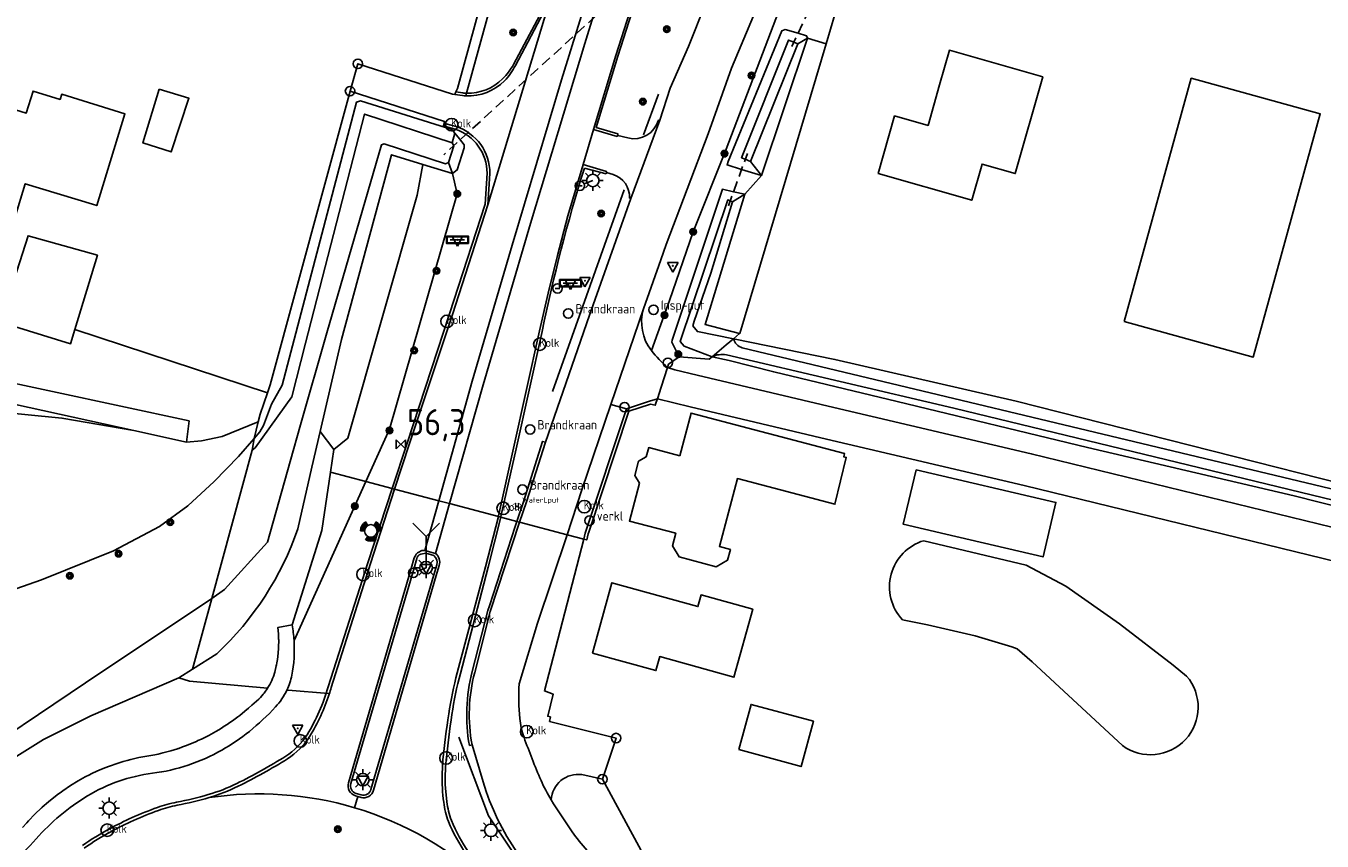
# Model space of a CAD drawing. Header units: metres. Extents: x 155581 to 157790, y 453982 to 460043.
# Tile 4 of 79: x 156652 to 156776, y 454290 to 454367. Entities that reach past the tile are written whole.
import ezdxf

# ---------------------------------------------------------------- set-up
doc = ezdxf.new("R2010")
doc.units = ezdxf.units.M
doc.header["$LTSCALE"] = 4
doc.linetypes.add('STIPPELFIJN', pattern=[0.375, 0.25, -0.125])
doc.layers.get('0').update_dxf_attribs({"linetype": 'CONTINUOUS'})
for name, color, linetype in [('G_BTD', 3, 'CONTINUOUS'), ('G_OTD', 32, 'CONTINUOUS'), ('G_OWG', 6, 'CONTINUOUS'), ('G_OWT', 6, 'CONTINUOUS'), ('G_PND', 1, 'CONTINUOUS'), ('G_WGD', 7, 'CONTINUOUS'), ('G_WGI', 1, 'CONTINUOUS'), ('G_WTD', 5, 'CONTINUOUS'), ('LKWDUP', 5, 'CONTINUOUS'), ('LSHD', 3, 'CONTINUOUS'), ('PPALHM', 10, 'CONTINUOUS'), ('PVGO', 102, 'CONTINUOUS')]:
    doc.layers.add(name, color=color, linetype=linetype)
for name, color, linetype, true_color in [('PBRD', 7, 'CONTINUOUS', 0xbd2877), ('PPAL', 7, 'CONTINUOUS', 0xbd2877), ('PPUT', 7, 'CONTINUOUS', 0xbd2877)]:
    doc.layers.add(name, color=color, linetype=linetype, true_color=true_color)
doc.styles.add('ISO', font='ISO')
doc.styles.get("Standard").update_dxf_attribs({"font": 'ISO'})

# ---------------------------------------------------------------- blocks, each defined once
blk = doc.blocks.new('boom')
at = {"color": 0}
for radius in [0.315, 0.225, 0.135]:
    blk.add_circle((0, 0), radius, dxfattribs=at)
blk = doc.blocks.new('verkeersteller')
at = {"color": 0}
blk.add_circle((0, 0), 0.45, dxfattribs=at)
blk = doc.blocks.new('kolk')
at = {"color": 0}
blk.add_circle((0, 0), 0.6, dxfattribs=at)
at = {"color": 0, "linetype": 'Continuous', "style": 'ISO'}
blk.add_attdef('KOLK', (-0.04, -0.26), '', height=0.8, dxfattribs=at)
blk = doc.blocks.new('kilometerpaal')
at = {"color": 0}
for p, q in [((-0.44, 0.44), (0.44, -0.44)), ((-0.44, -0.44), (-0.44, 0.44)), ((0.44, 0.44), (-0.44, -0.44)), ((0.44, -0.44), (0.44, 0.44))]:
    blk.add_line(p, q, dxfattribs=at)
at = {"color": 0, "style": 'ISO'}
blk.add_attdef('KILOMETERPAAL', (0.59, 0.87), '', height=2.5, dxfattribs=at)
blk = doc.blocks.new('verkeersbord')
at = {"color": 0}
for p, q in [((0.5, 0.32), (-0.5, 0.32)), ((-0.5, 0.32), (0, -0.6)), ((0, -0.6), (0.5, 0.32))]:
    blk.add_line(p, q, dxfattribs=at)
blk = doc.blocks.new('plaatsnaam')
at = {"color": 0}
blk.add_line((-0.69, 0), (0.69, 0), dxfattribs=at)
for points in [[(-1.05, 0.35), (1.05, 0.35), (1.05, -0.35), (-1.05, -0.35)], [(-0.99, 0.29), (0.99, 0.29), (0.99, -0.29), (-0.99, -0.29)]]:
    blk.add_lwpolyline(points, close=True, dxfattribs=at)
blk = doc.blocks.new('verkeersbord-pl')
at = {"linetype": 'Continuous'}
blk.add_circle((0, 0), 0.03, dxfattribs=at)
blk = doc.blocks.new('aanduidingsbord')
at = {"color": 0}
for p, q in [((-0.81, -0.33), (0, 0)), ((-1.45, -0.5), (-1.01, -0.5))]:
    blk.add_line(p, q, dxfattribs=at)
blk.add_circle((-1.23, -0.5), 0.45, dxfattribs=at)
blk = doc.blocks.new('lichtmast')
at = {"color": 0}
for p, q in [((-0.6, 0), (-1, 0)), ((-0.71, 0.71), (-0.42, 0.42)), ((0, 0.6), (0, 1)), ((0.42, 0.42), (0.71, 0.71)), ((0.6, 0), (1, 0)), ((-0.42, -0.42), (-0.71, -0.71)), ((0, -0.6), (0, -1)), ((0.42, -0.42), (0.71, -0.71))]:
    blk.add_line(p, q, dxfattribs=at)
blk.add_circle((0, 0), 0.6, dxfattribs=at)
blk = doc.blocks.new('brandkraan')
at = {"color": 0}
blk.add_circle((0, 0), 0.45, dxfattribs=at)
at = {"color": 0, "style": 'ISO'}
blk.add_attdef('BRANDKRAAN', (0.7, 0), '', height=0.9, dxfattribs=at)
blk = doc.blocks.new('klok')
at = {"color": 0}
blk.add_circle((0, 0), 0.45, dxfattribs=at)
at = {"style": 'ISO'}
blk.add_attdef('KLOK', (0.7, 0), '', height=0.9, dxfattribs=at)
blk = doc.blocks.new('wegwijzer')
at = {"color": 0}
for q in [(-0.424, 1.424), (0.424, 1.424), (0, 0)]:
    blk.add_line((0, 1), q, dxfattribs=at)
blk = doc.blocks.new('verkeerslicht')
at = {"color": 0, "linetype": 'Continuous'}
for p, q in [((-1, 0), (-0.6, 0)), ((-0.3, 0.52), (-0.5, 0.86)), ((0.3, 0.52), (0.5, 0.86)), ((0.6, 0), (1, 0)), ((-0.3, -0.52), (-0.5, -0.86)), ((0.3, -0.52), (0.5, -0.86))]:
    blk.add_line(p, q, dxfattribs=at)
at = {"color": 0}
blk.add_circle((0, 0), 0.6, dxfattribs=at)
at = {"color": 0, "linetype": 'Continuous'}
for radius, start, end in [(0.996, 119.9985, 179.9935), (0.897, 119.9989, 179.9928), (0.797, 119.9994, 179.9919), (0.697, 120, 179.9907), (0.697, 0.0093, 60), (0.797, 0.0081, 60.0006), (0.897, 0.0072, 60.0011), (0.996, 0.0065, 60.0015), (0.996, 240.0015, 299.9985), (0.897, 240.0011, 299.9989), (0.797, 240.0006, 299.9994), (0.697, 240, 300)]:
    blk.add_arc((0, 0), radius, start, end, dxfattribs=at)
blk = doc.blocks.new('verklikker')
at = {"color": 0}
blk.add_circle((0, 0), 0.45, dxfattribs=at)
at = {"color": 0, "style": 'ISO'}
blk.add_attdef('VERKLIKKER', (0.7, 0), '', height=0.9, dxfattribs=at)
blk = doc.blocks.new('waterleidingput')
at = {"linetype": 'ByBlock', "lineweight": -2}
h = blk.add_hatch(color=0, dxfattribs=at)
h.dxf.hatch_style = 1
edge = h.paths.add_edge_path()
edge.add_spline(control_points=[(0.44, 0), (0.44, 0.04), (0.43, 0.09), (0.36, 0.2), (0.28, 0.26), (0.09, 0.32), (-0.02, 0.33), (-0.22, 0.29), (-0.31, 0.24), (-0.42, 0.12), (-0.44, 0.06), (-0.44, -0.06), (-0.42, -0.12), (-0.33, -0.22), (-0.28, -0.26), (-0.1, -0.33), (0.04, -0.33), (0.27, -0.27), (0.37, -0.2), (0.43, -0.08), (0.44, -0.04), (0.44, 0)], knot_values=[0, 0, 0, 0, 0.380029, 0.380029, 1.118666, 1.118666, 1.857303, 1.857303, 2.59594, 2.59594, 3.13294, 3.13294, 3.66994, 3.66994, 4.20694, 4.20694, 5.079565, 5.079565, 5.952189, 5.952189, 6.283185, 6.283185, 6.283185, 6.283185], degree=3, periodic=0)
edge = h.paths.add_edge_path(flags=16)
edge.add_ellipse((0, 0), major_axis=(0.392, 0), ratio=0.689655, start_angle=0, end_angle=360)
h = blk.add_hatch(color=0, dxfattribs=at)
h.dxf.hatch_style = 1
h.paths.add_polyline_path([(-0.05, -0.09, -0.141608), (-0.09, -0.05), (-0.1, -0.09), (-0.17, 0.17), (-0.22, 0.17), (-0.13, -0.17), (-0.08, -0.17)])
at = {"linetype": 'ByBlock', "lineweight": -2, "true_color": 0x104b6e}
h = blk.add_hatch(color=156, dxfattribs=at)
h.dxf.hatch_style = 1
h.paths.add_polyline_path([(0.1, 0, 1), (-0.1, 0, 1)])
at = {"linetype": 'ByBlock', "lineweight": -2}
h = blk.add_hatch(color=0, dxfattribs=at)
h.dxf.hatch_style = 1
h.paths.add_polyline_path([(0.02, 0.17), (-0.03, 0.17), (-0.05, 0.09, -0.269854), (0.05, 0.09)])
h = blk.add_hatch(color=0, dxfattribs=at)
h.dxf.hatch_style = 1
h.paths.add_polyline_path([(0.23, 0.17), (0.17, 0.17), (0.1, -0.09), (0.09, -0.05, -0.141608), (0.05, -0.09), (0.07, -0.17), (0.12, -0.17)])
at = {"color": 0, "linetype": 'ByBlock', "lineweight": -2}
blk.add_attdef('WATERLEIDINGPUT', (0.5, 0.35), '', height=0.5, dxfattribs=at)

msp = doc.modelspace()

# ---------------------------------------------------------------- linework, layer by layer
at = {"layer": 'G_BTD', "linetype": 'Continuous', "transparency": 33554687}
for points in [[(156726.922, 454366.316), (156728.711, 454365.783), (156728.715, 454365.776)], [(156690.113, 454354.246), (156689.569, 454351.31), (156682.943, 454328.055), (156681.576, 454326.963)], [(156720.925, 454351.389), (156722.528, 454353.184)], [(156656.803, 454338.458), (156656.385, 454337.083), (156649.667, 454339.143), (156650.147, 454340.643)], [(156713.642, 454335.133), (156714.642, 454335.826)], [(156713.545, 454334.832), (156713.642, 454335.133)], [(156662.43, 454328.791), (156655.564, 454329.975), (156648.433, 454330.67), (156646.032, 454330.539), (156644.447, 454330.143), (156641.314, 454329.273), (156641.032, 454329.154), (156638.88, 454328.251), (156636.024, 454326.569), (156634.096, 454324.97), (156632.324, 454323.333), (156628.705, 454319.516), (156626.006, 454317.486), (156621.825, 454314.865)], [(156674.362, 454329.625), (156670.888, 454328.218), (156668.926, 454327.806), (156667.478, 454327.682)], [(156681.576, 454326.963), (156680.271, 454328.693)], [(156681.576, 454326.963), (156681.262, 454324.802)], [(156681.262, 454324.802), (156680.449, 454319.212), (156677.593, 454310.196)], [(156684.65, 454323.908), (156681.262, 454324.802)], [(156666.752, 454305.115), (156667.759, 454304.794)], [(156667.759, 454304.794), (156675.25, 454304.123)]]:
    msp.add_lwpolyline(points, dxfattribs=at)
at = {"layer": 'G_OTD', "linetype": 'Continuous', "transparency": 33554687}
for points in [[(156728.715, 454365.776), (156731.227, 454374.219), (156733.997, 454373.815)], [(156728.715, 454365.776), (156720.475, 454338.086), (156720.441, 454338.057)], [(156757.255, 454339.221), (156763.671, 454362.491), (156776.02, 454359.086), (156769.604, 454335.816), (156757.255, 454339.221)], [(156651.052, 454349.143), (156645.435, 454350.863), (156648.337, 454360.327), (156652.151, 454359.16), (156652.794, 454361.256), (156655.388, 454360.463), (156655.542, 454360.965), (156661.588, 454359.096), (156658.892, 454350.306), (156658.488, 454350.43), (156652.051, 454352.4), (156651.052, 454349.143)], [(156664.886, 454361.457), (156667.72, 454360.57), (156666.031, 454355.448), (156663.312, 454356.307), (156664.886, 454361.457)], [(156656.803, 454338.458), (156658.956, 454345.553), (156652.318, 454347.425), (156650.147, 454340.643)], [(156675.235, 454332.406), (156656.803, 454338.458)], [(156712.462, 454331.49), (156712.566, 454331.812)], [(156705.513, 454318.402), (156705.803, 454318.325), (156705.949, 454318.889), (156706.004, 454319.056), (156709.832, 454330.628), (156711.905, 454331.314), (156712.369, 454331.204), (156712.462, 454331.49)], [(156737.325, 454325.036), (156750.712, 454321.912), (156749.494, 454316.692), (156740.185, 454318.864), (156736.107, 454319.816), (156737.325, 454325.036)], [(156738.071, 454318.25), (156747.862, 454315.902), (156751.675, 454313.886), (156756.808, 454310.283), (156761.932, 454306.345), (156763.23, 454305.292)], [(156757.093, 454298.646), (156748.429, 454306.643), (156746.993, 454307.893), (156746.509, 454308.1), (156742.987, 454309.143), (156738.422, 454310.191), (156736.031, 454310.685)]]:
    msp.add_lwpolyline(points, dxfattribs=at)
for points in [[(156736.031, 454310.685, -0.5558088), (156738.071, 454318.25)], [(156763.23, 454305.292, -0.8923595), (156757.093, 454298.646)]]:
    msp.add_lwpolyline(points, format="xyb", dxfattribs=at)
at = {"layer": 'G_OWG', "linetype": 'Continuous', "transparency": 33554687}
for points in [[(156711.99, 454336.443), (156712.618, 454338.135), (156713.729, 454341.236), (156715.984, 454347.809), (156719.146, 454355.714), (156724.913, 454370.88), (156728.553, 454375.318)], [(156702.261, 454369.914), (156698.972, 454363.726)], [(156693.187, 454360.939), (156692.939, 454360.975), (156683.9, 454363.87), (156683.14, 454361.258)], [(156683.14, 454361.258), (156675.494, 454333.172)], [(156683.14, 454361.258), (156692.182, 454358.36), (156692.081, 454357.958), (156692.268, 454357.881)], [(156692.268, 454357.881), (156692.33, 454358.128), (156693.303, 454357.869)], [(156712.661, 454358.491), (156712.813, 454358.48)], [(156706.437, 454357.597), (156708.705, 454356.929), (156708.785, 454357.028)], [(156708.785, 454357.028), (156709.74, 454356.784)], [(156707.679, 454353.486), (156707.71, 454353.565), (156705.454, 454354.243)], [(156692.937, 454353.38), (156693.412, 454351.444), (156686.918, 454328.932), (156684.65, 454323.908)], [(156696.532, 454353.384), (156696.35, 454350.386)], [(156707.679, 454353.486), (156708.329, 454353.28)], [(156709.895, 454351.023), (156710.023, 454350.97)], [(156675.494, 454333.172), (156675.235, 454332.406)], [(156675.235, 454332.406), (156674.543, 454330.357), (156674.362, 454329.625)], [(156705.513, 454318.402), (156705.664, 454318.983), (156709.595, 454330.865)], [(156674.362, 454329.625), (156673.968, 454328.037)], [(156684.65, 454323.908), (156677.782, 454308.699)], [(156687.192, 454323.237), (156684.65, 454323.908)], [(156687.411, 454323.18), (156687.192, 454323.237)], [(156692.66, 454321.794), (156691.631, 454322.066)], [(156697.341, 454320.559), (156697.565, 454320.5)], [(156697.565, 454320.5), (156699.125, 454320.088)], [(156699.125, 454320.088), (156699.376, 454320.022)], [(156707.298, 454295.426), (156708.61, 454299.37), (156702.244, 454300.96), (156702.318, 454301.392), (156702.076, 454301.453), (156702.605, 454303.559), (156701.749, 454303.871), (156702.575, 454307.06), (156705.513, 454318.402)], [(156705.513, 454318.402), (156703.915, 454318.824)], [(156691.312, 454317.028), (156690.301, 454317.323)], [(156681.146, 454303.553), (156681.086, 454303.621), (156677.22, 454303.947), (156677.1, 454303.955)], [(156707.298, 454295.426), (156705.342, 454295.869)], [(156722.601, 454267.777), (156720.078, 454268.295), (156718.865, 454272.218), (156717.352, 454276.899), (156707.298, 454295.426)]]:
    msp.add_lwpolyline(points, dxfattribs=at)
for points in [[(156698.972, 454363.726, -0.0816126), (156697.939, 454362.246)], [(156694.228, 454360.807, 0.2125251), (156697.939, 454362.246)], [(156693.303, 454357.869, -0.3266724), (156696.532, 454353.384)], [(156709.74, 454356.784, 0.412651), (156712.661, 454358.491)], [(156708.329, 454353.28, -0.3429262), (156709.895, 454351.023)], [(156702.396, 454293.451, -0.4399646), (156705.342, 454295.869)]]:
    msp.add_lwpolyline(points, format="xyb", dxfattribs=at)
at = {"layer": 'G_OWT', "linetype": 'Continuous', "transparency": 33554687}
for points in [[(156726.922, 454366.316), (156726.827, 454366.564), (156726.03, 454366.794), (156724.804, 454367.148), (156724.486, 454367.041), (156719.339, 454354.522), (156719.246, 454354.2), (156720.63, 454353.772), (156722.528, 454353.184)], [(156722.528, 454353.184), (156726.922, 454366.316)], [(156726.013, 454365.796), (156726.922, 454366.316)], [(156676.64, 454333.114), (156683.772, 454360.21), (156684.159, 454360.339), (156692.879, 454357.596), (156693.191, 454357.221)], [(156693.191, 454357.221), (156692.906, 454356.307)], [(156693.191, 454357.221), (156693.638, 454356.684), (156694.08, 454356.114), (156694.076, 454355.824), (156693.4, 454353.72), (156692.937, 454353.38)], [(156680.271, 454328.693), (156682.337, 454337.491), (156687.108, 454355.168), (156690.113, 454354.246)], [(156692.937, 454353.38), (156690.113, 454354.246)], [(156692.937, 454353.38), (156692.555, 454354.441)], [(156722.528, 454353.184), (156721.469, 454354.54)], [(156714.642, 454335.826), (156713.942, 454337.24), (156713.967, 454337.44), (156714.062, 454337.712), (156718.795, 454351.871), (156719.853, 454351.632), (156720.925, 454351.389)], [(156720.925, 454351.389), (156717.137, 454338.941), (156720.441, 454338.057)], [(156719.77, 454350.674), (156720.925, 454351.389)], [(156720.441, 454338.057), (156719.851, 454337.562)], [(156719.851, 454337.562), (156729.558, 454335.588), (156746.904, 454331.605), (156798.975, 454318.402), (156809.077, 454315.996)], [(156717.527, 454335.611), (156714.642, 454335.826)], [(156717.805, 454335.844), (156717.527, 454335.611)], [(156860.668, 454301.883), (156858.7, 454302.266), (156832.32, 454308.543), (156797.975, 454316.362), (156773.529, 454322.536), (156753.745, 454327.162), (156735.508, 454331.559), (156723.712, 454334.397), (156719.428, 454335.482), (156717.805, 454335.844)], [(156675.615, 454331.324), (156676.64, 454333.114)], [(156675.615, 454331.324), (156674.873, 454329.268), (156674.515, 454328.661), (156673.968, 454328.037)], [(156680.271, 454328.693), (156679.49, 454325.27), (156678.146, 454319.381)], [(156669.922, 454312.73), (156668.077, 454305.961)], [(156670.389, 454307.437), (156668.077, 454305.961)], [(156668.077, 454305.961), (156666.752, 454305.115)], [(156666.752, 454305.115), (156658.342, 454301.505), (156653.795, 454299.227), (156650.488, 454297.157), (156646.355, 454293.639), (156643.047, 454291.982), (156636.971, 454290.06), (156633.252, 454290.707)]]:
    msp.add_lwpolyline(points, dxfattribs=at)
msp.add_lwpolyline([(156678.146, 454319.381, -0.1231069), (156670.389, 454307.437)], format="xyb", dxfattribs=at)
at = {"layer": 'G_PND', "linetype": 'Continuous', "transparency": 33554687}
for points in [[(156739.575, 454361.85), (156738.473, 454357.975), (156735.275, 454358.884), (156733.705, 454353.363), (156742.659, 454350.816), (156743.643, 454354.275), (156746.832, 454353.369), (156749.465, 454362.629), (156740.52, 454365.173), (156739.575, 454361.85)], [(156714.714, 454326.365), (156711.732, 454327.151), (156711.503, 454326.281), (156710.77, 454325.853), (156710.414, 454324.499), (156710.841, 454323.767), (156709.882, 454320.131), (156714.33, 454318.959), (156714.014, 454317.76), (156714.639, 454316.689), (156718.207, 454315.749), (156719.278, 454316.373), (156719.553, 454317.418), (156718.509, 454317.693), (156720.223, 454324.197), (156729.565, 454321.735), (156730.654, 454326.208), (156730.401, 454326.274), (156730.482, 454326.582), (156715.791, 454330.453), (156714.714, 454326.365)], [(156706.36, 454307.502), (156712.421, 454305.826), (156712.788, 454307.153), (156719.896, 454305.186), (156721.694, 454311.687), (156716.757, 454313.053), (156716.451, 454311.947), (156708.22, 454314.224), (156706.36, 454307.502)], [(156720.368, 454298.257), (156726.33, 454296.642), (156727.503, 454300.972), (156721.541, 454302.587), (156720.368, 454298.257)]]:
    msp.add_lwpolyline(points, dxfattribs=at)
at = {"layer": 'G_WGD', "linetype": 'Continuous', "transparency": 33554687}
for points in [[(156714.386, 454397.751), (156708.644, 454379.294), (156703.373, 454362.326), (156698.667, 454346.523), (156694.836, 454333.504), (156691.631, 454322.066)], [(156715.518, 454397.69), (156711.219, 454383.942), (156705.605, 454365.822), (156700.408, 454348.584), (156695.873, 454333.152), (156692.66, 454321.794)], [(156715.73, 454387.865), (156710.724, 454371.363), (156708.575, 454364.663), (156706.437, 454357.597)], [(156722.623, 454383.061), (156720.308, 454377.193), (156718.109, 454372.095), (156717.171, 454369.596), (156715.546, 454365.531), (156713.8, 454361.554), (156712.813, 454358.48)], [(156693.287, 454361.177), (156693.341, 454361.307), (156693.422, 454361.501), (156698.054, 454378.41), (156697.995, 454378.428), (156698.224, 454379.407), (156698.352, 454379.367)], [(156694.298, 454361.063), (156699.255, 454379.13)], [(156711.235, 454340.434), (156712.885, 454345.109), (156713.415, 454346.573), (156717.433, 454357.178), (156719.661, 454363.465), (156723.86, 454373.494)], [(156696.35, 454350.386), (156700.222, 454363.204), (156702.261, 454369.914)], [(156693.287, 454361.177), (156693.187, 454360.939)], [(156693.921, 454360.832), (156693.187, 454360.939)], [(156694.228, 454360.807), (156694.298, 454361.063)], [(156712.813, 454358.48), (156710.023, 454350.97)], [(156705.454, 454354.243), (156706.437, 454357.597)], [(156705.454, 454354.243), (156703.997, 454349.325), (156703.006, 454345.546), (156702.12, 454341.94), (156701.268, 454338.333), (156698.783, 454327.106), (156697.357, 454320.621), (156697.341, 454320.559)], [(156696.35, 454350.386), (156692.942, 454339.895), (156688.836, 454327.542), (156687.411, 454323.18)], [(156701.857, 454327.686), (156706.057, 454339.814), (156710.023, 454350.97)], [(156641.07, 454343.624), (156640.719, 454342.508), (156640.27, 454338.115), (156641.822, 454335.315), (156643.114, 454333.964), (156644.034, 454333.641), (156648.078, 454333.934), (156667.733, 454329.701), (156667.478, 454327.682)], [(156711.235, 454340.434), (156708.125, 454331.283)], [(156542.603, 454328.992), (156543.569, 454328.893), (156549.822, 454329.137), (156558.191, 454330.621), (156563.2, 454331.987), (156569.056, 454334.182), (156575.27, 454336.344), (156580.453, 454337.746), (156585.801, 454338.56), (156590.861, 454338.109), (156596.904, 454337.133), (156603.21, 454335.135), (156612.777, 454331.159), (156616.288, 454330.352), (156618.908, 454330.568), (156622.588, 454330.81), (156628.347, 454330.936), (156635.577, 454330.474), (156638.194, 454330.625), (156640.811, 454330.776), (156645.134, 454331.685), (156647.513, 454331.989), (156649.491, 454331.635), (156662.43, 454328.791)], [(156712.566, 454331.812), (156712.933, 454332.945), (156713.545, 454334.832)], [(156713.545, 454334.832), (156714.226, 454334.607), (156716.37, 454334.085), (156729.473, 454331.002), (156748.36, 454326.564), (156779.741, 454318.918), (156806.332, 454312.778), (156840.963, 454304.713), (156858.176, 454300.46), (156860.113, 454300.018)], [(156709.595, 454330.865), (156711.8, 454331.595), (156712.566, 454331.812)], [(156712.566, 454331.812), (156715.706, 454331.048), (156728.762, 454327.976), (156747.667, 454323.534), (156779.06, 454315.885), (156805.315, 454309.823), (156811.965, 454308.509), (156819.446, 454306.808), (156857.094, 454297.86), (156857.46, 454297.741), (156859.145, 454297.193), (156860.113, 454300.018)], [(156708.125, 454331.283), (156705.347, 454323.111), (156703.915, 454318.824)], [(156709.595, 454330.865), (156708.125, 454331.283)], [(156667.478, 454327.682), (156662.43, 454328.791)], [(156699.376, 454320.022), (156700.023, 454321.98), (156701.857, 454327.686)], [(156681.342, 454304.196), (156685.09, 454316.077), (156687.411, 454323.18)], [(156687.411, 454323.18), (156691.631, 454322.066)], [(156690.301, 454317.323), (156691.631, 454322.066)], [(156691.312, 454317.028), (156692.66, 454321.794)], [(156697.341, 454320.559), (156692.66, 454321.794)], [(156697.341, 454320.559), (156696.124, 454315.741), (156693.411, 454305.612)], [(156699.376, 454320.022), (156696.549, 454311.468), (156695.076, 454305.64)], [(156703.915, 454318.824), (156699.376, 454320.022)], [(156703.915, 454318.824), (156701.091, 454310.364), (156699.325, 454304.552)], [(156689.291, 454316.597), (156689.009, 454315.589), (156682.991, 454295.076)], [(156685.377, 454294.385), (156691.401, 454314.902), (156691.678, 454315.875)], [(156694.823, 454298.717), (156695.875, 454295.18)], [(156692.04, 454297.28), (156691.959, 454295.926)], [(156683.9, 454293.764), (156683.571, 454292.701)], [(156683.651, 454293.84), (156683.9, 454293.764)], [(156683.9, 454293.764), (156684.193, 454293.674)]]:
    msp.add_lwpolyline(points, dxfattribs=at)
for points in [[(156693.921, 454360.832, 0.0164429), (156694.228, 454360.807)], [(156711.99, 454336.443, -0.2412433), (156711.235, 454340.434)], [(156713.545, 454334.832, -0.0562271), (156711.99, 454336.443)], [(156689.786, 454317.176, 0.2308118), (156689.291, 454316.597)], [(156690.301, 454317.323, 0.1962041), (156689.786, 454317.176)], [(156691.312, 454317.028, -0.3244413), (156691.678, 454315.875)], [(156693.411, 454305.612, 0.0248531), (156692.591, 454301.672)], [(156694.823, 454298.717, -0.1110837), (156695.076, 454305.64)], [(156699.325, 454304.552, 0.0349952), (156699.399, 454301.237)], [(156679.288, 454299.532, 0.0590612), (156681.146, 454303.553)], [(156681.146, 454303.553, 0.0089717), (156681.342, 454304.196)], [(156692.591, 454301.672, 0.0111525), (156692.04, 454297.28)], [(156699.399, 454301.237, 0.0634098), (156699.797, 454299.44)], [(156677.146, 454297.378, 0.1159222), (156679.288, 454299.532)], [(156699.797, 454299.44, 0.0157857), (156701.428, 454295.316)], [(156672.43, 454294.75, 0.0250432), (156677.146, 454297.378)], [(156691.959, 454295.926, 0.0380359), (156692.108, 454293.219)], [(156669.646, 454293.668, 0.0438928), (156672.43, 454294.75)], [(156682.991, 454295.076, 0.4029387), (156683.651, 454293.84)], [(156695.875, 454295.18, 0.1630251), (156704.501, 454282.921)], [(156702.396, 454293.451, -0.0351133), (156701.428, 454295.316)], [(156669.646, 454293.668, -0.0230014), (156666.601, 454292.936)], [(156669.646, 454293.668, -0.1095207), (156683.571, 454292.701)], [(156684.193, 454293.674, 0.4228237), (156685.377, 454294.385)], [(156702.396, 454293.451, 0.0171763), (156704.404, 454290.404)], [(156662.415, 454291.483, -0.0188419), (156664.801, 454292.444)], [(156664.801, 454292.444, -0.0390114), (156666.601, 454292.936)], [(156683.571, 454292.701, -0.1176866), (156696.547, 454285.242)], [(156692.108, 454293.219, 0.0543739), (156692.562, 454291.383)], [(156660.244, 454290.401, -0.0200963), (156662.415, 454291.483)], [(156692.562, 454291.383, 0.0531447), (156694.262, 454288.263)], [(156657.688, 454288.847, -0.0219011), (156660.244, 454290.401)], [(156704.404, 454290.404, 0.0280843), (156705.829, 454288.617)]]:
    msp.add_lwpolyline(points, format="xyb", dxfattribs=at)
at = {"layer": 'G_WGI', "linetype": 'Continuous', "transparency": 33554687}
for points in [[(156717.016, 454387.295), (156716.998, 454387.217), (156715.861, 454387.608), (156710.915, 454371.303), (156708.766, 454364.603), (156706.704, 454357.79), (156708.777, 454357.182), (156708.785, 454357.028)], [(156706.111, 454383.295), (156706.106, 454383.017), (156706.063, 454382.66), (156702.076, 454369.992), (156698.795, 454363.82)], [(156693.954, 454361.085), (156693.287, 454361.177)], [(156692.268, 454357.881), (156693.215, 454357.614)], [(156687.192, 454323.237), (156688.619, 454327.573), (156692.657, 454339.942), (156696.088, 454350.444), (156696.271, 454353.407)], [(156707.679, 454353.486), (156707.652, 454353.349), (156705.573, 454353.898)], [(156697.565, 454320.5), (156697.583, 454320.573), (156699.054, 454327.05), (156701.524, 454338.262)], [(156699.125, 454320.088), (156699.768, 454322.053), (156701.578, 454327.748), (156701.857, 454327.686)], [(156687.192, 454323.237), (156684.854, 454316.13), (156681.054, 454304.278)], [(156697.565, 454320.5), (156696.374, 454315.713), (156693.702, 454305.54)], [(156699.125, 454320.088), (156698.961, 454319.59), (156696.48, 454312.011), (156696.332, 454311.56), (156694.834, 454305.741)], [(156689.91, 454316.959), (156690.405, 454317.041), (156691.163, 454316.827)], [(156683.224, 454295.02), (156689.249, 454315.519), (156689.532, 454316.53)], [(156691.438, 454315.943), (156691.161, 454314.97), (156685.136, 454294.457)], [(156694.571, 454298.647), (156694.823, 454298.717)], [(156692.406, 454293.259), (156692.281, 454294.586)], [(156684.208, 454293.922), (156683.714, 454294.062)]]:
    msp.add_lwpolyline(points, dxfattribs=at)
for points in [[(156698.795, 454363.82, -0.0737976), (156697.748, 454362.427)], [(156694.298, 454361.063, 0.2047243), (156697.748, 454362.427)], [(156694.298, 454361.063, -0.0173708), (156693.954, 454361.085)], [(156696.271, 454353.407, 0.3209332), (156693.215, 454357.614)], [(156701.524, 454338.262, -0.0238461), (156705.573, 454353.898)], [(156689.91, 454316.959, 0.2564992), (156689.532, 454316.53)], [(156691.163, 454316.827, -0.3085265), (156691.438, 454315.943)], [(156694.571, 454298.647, -0.1081173), (156694.834, 454305.741)], [(156692.888, 454301.629, -0.0250883), (156693.702, 454305.54)], [(156681.054, 454304.278, -0.0679506), (156679.032, 454299.689)], [(156692.339, 454297.251, -0.0111882), (156692.888, 454301.629)], [(156679.032, 454299.689, -0.1160966), (156676.988, 454297.633)], [(156676.988, 454297.633, -0.0249213), (156672.297, 454295.018)], [(156692.281, 454294.586, -0.0382803), (156692.339, 454297.251)], [(156672.297, 454295.018, -0.0438161), (156669.563, 454293.956)], [(156683.714, 454294.062, -0.3906954), (156683.224, 454295.02)], [(156669.563, 454293.956, -0.0228876), (156666.544, 454293.231)], [(156685.136, 454294.457, -0.4366621), (156684.208, 454293.922)], [(156664.699, 454292.726, 0.0191775), (156662.292, 454291.756)], [(156666.544, 454293.231, 0.0384225), (156664.699, 454292.726)], [(156692.406, 454293.259, 0.0553773), (156692.844, 454291.486)], [(156662.292, 454291.756, 0.0200876), (156660.1, 454290.664)], [(156694.51, 454288.432, -0.0529938), (156692.844, 454291.486)], [(156660.1, 454290.664, 0.0219988), (156657.522, 454289.097)]]:
    msp.add_lwpolyline(points, format="xyb", dxfattribs=at)
at = {"layer": 'G_WTD', "linetype": 'Continuous', "transparency": 33554687}
for points in [[(156721.469, 454354.54), (156720.98, 454354.739), (156720.632, 454354.881), (156725.116, 454366.136), (156725.624, 454365.943), (156726.013, 454365.796)], [(156721.469, 454354.54), (156726.013, 454365.796)], [(156677.564, 454332.016), (156678.878, 454337.147), (156684.53, 454359.059), (156692.906, 454356.307)], [(156692.555, 454354.441), (156692.277, 454354.314), (156686.416, 454356.202), (156686.148, 454356.126), (156680.917, 454338.13), (156678.413, 454329.319), (156677.418, 454325.817)], [(156692.906, 454356.307), (156693.072, 454356.031), (156692.555, 454354.441)], [(156717.805, 454335.844), (156715.13, 454336.847), (156714.76, 454337.318), (156719.296, 454350.843), (156719.536, 454350.757), (156719.77, 454350.674)], [(156719.77, 454350.674), (156717.692, 454343.83), (156716.081, 454339.262), (156715.948, 454338.792)], [(156719.851, 454337.562), (156716.406, 454338.246), (156715.948, 454338.792)], [(156717.805, 454335.844), (156719.165, 454336.986)], [(156719.851, 454337.562), (156719.165, 454336.986)], [(156719.176, 454336.02), (156740.94, 454330.925), (156781.614, 454321.069), (156814.15, 454313.156), (156847.884, 454305.457), (156872.964, 454300.257), (156899.748, 454293.834), (156926.543, 454287.042), (156936.694, 454284.962)], [(156936.219, 454286.413), (156911.865, 454292.206), (156872.318, 454301.607), (156830.67, 454310.4), (156769.489, 454325.042), (156720.698, 454336.693)], [(156677.564, 454332.016), (156674.048, 454327.142), (156673.784, 454326.898)], [(156673.968, 454328.037), (156672.458, 454326.313), (156670.133, 454323.915), (156667.612, 454321.577), (156664.914, 454319.616), (156660.488, 454317.262), (156653.597, 454314.495), (156649.314, 454313.015), (156646.065, 454312.023), (156643.472, 454311.484), (156641.004, 454311.093), (156638.063, 454311.076), (156635.202, 454311.294), (156633.989, 454311.387), (156630.417, 454311.922), (156628.331, 454312.422), (156625.867, 454313.089), (156621.825, 454314.865)], [(156673.968, 454328.037), (156673.784, 454326.898)], [(156673.784, 454326.898), (156669.922, 454312.73)], [(156669.922, 454312.73), (156671.122, 454313.564), (156675.228, 454318.108), (156677.418, 454325.817)], [(156645.742, 454296.555), (156657.832, 454304.642), (156669.922, 454312.73)], [(156675.25, 454304.123), (156675.352, 454304.286), (156675.459, 454304.475), (156675.495, 454304.548), (156675.566, 454304.692), (156675.651, 454304.865), (156675.726, 454305.052), (156675.777, 454305.181), (156675.812, 454305.269), (156675.941, 454305.685), (156676.082, 454306.281), (156676.099, 454306.378), (156676.134, 454306.572), (156676.19, 454306.883), (156676.265, 454307.491), (156676.273, 454307.586), (156676.278, 454307.65), (156676.29, 454307.796), (156676.306, 454308.101), (156676.314, 454308.713), (156676.312, 454308.753), (156676.309, 454308.837), (156676.287, 454309.325), (156676.227, 454309.934), (156677.593, 454310.196)], [(156672.394, 454301.392), (156672.579, 454301.538), (156673.086, 454301.936), (156673.424, 454302.217), (156673.757, 454302.504), (156674.406, 454303.098), (156674.563, 454303.26), (156674.709, 454303.41), (156674.834, 454303.56), (156674.924, 454303.669), (156674.987, 454303.745), (156675.218, 454304.075), (156675.236, 454304.1), (156675.25, 454304.123)], [(156651.793, 454290.809), (156652.188, 454291.255), (156652.371, 454291.461), (156652.976, 454292.089), (156653.608, 454292.69), (156653.625, 454292.705), (156653.681, 454292.753), (156654.264, 454293.264), (156654.944, 454293.809), (156655.24, 454294.027), (156655.382, 454294.132), (156655.646, 454294.326), (156656.37, 454294.812), (156657.113, 454295.267), (156657.796, 454295.647), (156657.912, 454295.705), (156658.08, 454295.79), (156658.494, 454295.999), (156659.205, 454296.322), (156659.78, 454296.555), (156659.864, 454296.589), (156659.93, 454296.616), (156660.296, 454296.752), (156660.665, 454296.88), (156661.411, 454297.114), (156661.671, 454297.184), (156661.81, 454297.222), (156662.166, 454297.318), (156662.928, 454297.49), (156663.697, 454297.631), (156664.468, 454297.772), (156664.61, 454297.804), (156664.769, 454297.84), (156665.233, 454297.945), (156665.99, 454298.148), (156666.613, 454298.343), (156666.653, 454298.355), (156666.738, 454298.382), (156667.108, 454298.511), (156667.476, 454298.647), (156668.202, 454298.942), (156668.44, 454299.049), (156668.588, 454299.117), (156668.916, 454299.265), (156669.616, 454299.618), (156670.301, 454299.999)]]:
    msp.add_lwpolyline(points, dxfattribs=at)
for points in [[(156720.698, 454336.693, -0.2622248), (156719.851, 454337.562)], [(156717.805, 454335.844, -0.1623419), (156719.176, 454336.02)], [(156677.782, 454308.699, 0.0300036), (156677.593, 454310.196)], [(156677.782, 454308.699, -0.0661237), (156677.564, 454305.367)], [(156677.564, 454305.367, -0.0595734), (156677.1, 454303.955)], [(156677.1, 454303.955, -0.0780965), (156676.02, 454302.347)], [(156673.503, 454300.002, 0.0370191), (156676.02, 454302.347)], [(156670.301, 454299.999, 0.0298954), (156672.394, 454301.392)], [(156670.881, 454298.221, 0.040166), (156673.503, 454300.002)], [(156664.221, 454295.998, 0.0980498), (156670.881, 454298.221)], [(156658.009, 454293.833, -0.1041787), (156664.221, 454295.998)], [(156653.096, 454289.72, -0.0771136), (156658.009, 454293.833)], [(156647.828, 454285.203, 0.07104), (156653.096, 454289.72)]]:
    msp.add_lwpolyline(points, format="xyb", dxfattribs=at)
at = {"layer": 'LKWDUP', "linetype": 'STIPPELFIJN', "lineweight": -3, "transparency": 33554687}
for points in [[(156737.719, 454396.794), (156692.109, 454355.16)], [(156734.223, 454383.951), (156725.428, 454365.533)], [(156719.36, 454350.273), (156721.182, 454355.294)]]:
    msp.add_lwpolyline(points, dxfattribs=at)
at = {"layer": 'LSHD', "linetype": 'Continuous', "lineweight": -3, "transparency": 33554687}
for points in [[(156711.231, 454357.078), (156712.68, 454360.977)], [(156702.54, 454332.534), (156709.383, 454351.822)], [(156673.784, 454326.898), (156674.048, 454327.142), (156677.564, 454332.016)], [(156710.829, 454265.969), (156710.466, 454272.464), (156708.827, 454276.213), (156706.482, 454279.464), (156700.793, 454285.354), (156696.405, 454291.916), (156693.55, 454299.443)]]:
    msp.add_lwpolyline(points, dxfattribs=at)

# ---------------------------------------------------------------- block references
at = {"layer": 'PBRD', "transparency": 33554687}
for name, p in [('aanduidingsbord', (156706.381, 454352.709)), ('plaatsnaam', (156693.422, 454347.034)), ('verkeersbord', (156693.422, 454347.034)), ('verkeersbord', (156714.05, 454344.548)), ('plaatsnaam', (156704.244, 454342.879)), ('verkeersbord', (156704.244, 454342.879)), ('verkeersbord', (156705.636, 454343.119)), ('aanduidingsbord', (156704.244, 454342.879)), ('aanduidingsbord', (156690.425, 454315.663)), ('verkeersbord', (156690.425, 454315.663)), ('verkeersbord', (156678.14, 454300.292)), ('verkeersbord', (156684.369, 454295.384))]:
    msp.add_blockref(name, p, dxfattribs=at)
msp.add_blockref('verklikker', (156706.071, 454320.165), dxfattribs=at).add_auto_attribs({'VERKLIKKER': 'verkl '})
at = {"layer": 'PBRD', "transparency": 33554687, "xscale": 3, "yscale": 3, "zscale": 3}
msp.add_blockref('wegwijzer', (156690.425, 454315.663), dxfattribs=at)
at = {"layer": 'PPAL', "transparency": 33554687}
for name, p in [('verkeersteller', (156683.9, 454363.87)), ('verkeersteller', (156683.14, 454361.258)), ('lichtmast', (156706.381, 454352.709)), ('verkeersbord-pl', (156693.422, 454347.034)), ('verkeersbord-pl', (156714.05, 454344.548)), ('verkeersbord-pl', (156704.244, 454342.879)), ('verkeersbord-pl', (156705.636, 454343.119)), ('verkeersteller', (156713.573, 454335.275)), ('verkeersteller', (156709.426, 454331.021)), ('verkeerslicht', (156685.139, 454319.184)), ('lichtmast', (156690.425, 454315.663)), ('verkeersbord-pl', (156678.14, 454300.292)), ('verkeersteller', (156708.61, 454299.37)), ('lichtmast', (156684.369, 454295.384)), ('verkeersteller', (156707.298, 454295.426)), ('lichtmast', (156660.085, 454292.663)), ('lichtmast', (156696.629, 454290.537))]:
    msp.add_blockref(name, p, dxfattribs=at)
at = {"layer": 'PPALHM', "transparency": 33554687}
msp.add_blockref('kilometerpaal', (156688.012, 454327.467), dxfattribs=at).add_auto_attribs({'KILOMETERPAAL': '56,3'})
at = {"layer": 'PPUT', "transparency": 33554687}
for name, p, values in [('kolk', (156692.864, 454358.046), {'KOLK': 'Kolk'}), ('brandkraan', (156704.032, 454339.986), {'BRANDKRAAN': 'Brandkraan'}), ('klok', (156712.205, 454340.336), {'KLOK': 'Insp-put'}), ('kolk', (156692.435, 454339.237), {'KOLK': 'Kolk'}), ('kolk', (156701.309, 454337.048), {'KOLK': 'Kolk'}), ('brandkraan', (156700.385, 454328.89), {'BRANDKRAAN': 'Brandkraan'}), ('brandkraan', (156699.65, 454323.132), {'BRANDKRAAN': 'Brandkraan'}), ('kolk', (156697.802, 454321.348), {'KOLK': 'Kolk'}), ('waterleidingput', (156699.121, 454321.549), {'WATERLEIDINGPUT': 'WaterLput'}), ('kolk', (156705.566, 454321.502), {'KOLK': 'Kolk'}), ('kolk', (156684.383, 454315.023), {'KOLK': 'Kolk'}), ('kolk', (156695.07, 454310.608), {'KOLK': 'Kolk'}), ('kolk', (156678.382, 454299.094), {'KOLK': 'Kolk'}), ('kolk', (156700.059, 454299.977), {'KOLK': 'Kolk'}), ('kolk', (156692.337, 454297.455), {'KOLK': 'Kolk'}), ('kolk', (156659.902, 454290.557), {'KOLK': 'Kolk'})]:
    msp.add_blockref(name, p, dxfattribs=at).add_auto_attribs(values)
at = {"layer": 'PVGO', "transparency": 33554687}
for p in [(156698.768, 454366.864), (156713.458, 454367.179), (156721.581, 454362.76), (156711.176, 454360.251), (156718.98, 454355.278), (156693.412, 454351.444), (156707.176, 454349.543), (156715.984, 454347.809), (156691.425, 454344.063), (156713.246, 454339.826), (156689.291, 454336.457), (156714.569, 454336.085), (156686.918, 454328.797), (156683.592, 454321.546), (156665.937, 454320.028), (156660.99, 454317.005), (156656.318, 454314.898), (156681.97, 454290.645)]:
    msp.add_blockref('boom', p, dxfattribs=at)

doc.saveas('drawing.dxf')
